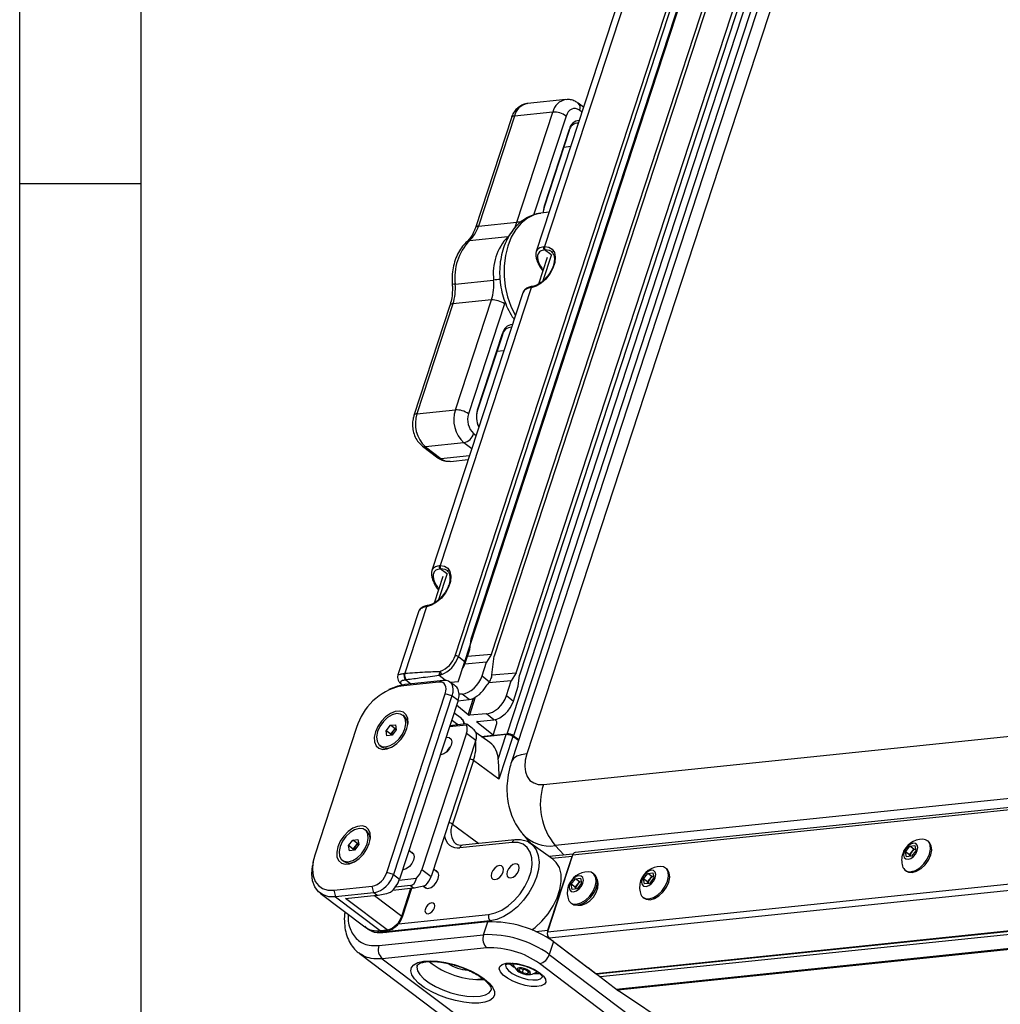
# Model space of a CAD drawing. Header units: millimetres. Extents: x 9 to 583, y 10 to 410.
# Tile 8 of 122: x 9 to 49, y 56 to 97. Entities that reach past the tile are written whole.
import ezdxf

# ---------------------------------------------------------------- set-up
doc = ezdxf.new("R2010")
doc.units = ezdxf.units.MM
doc.layers.add('SLD-0', color=179, linetype='Continuous')

msp = doc.modelspace()

# ---------------------------------------------------------------- linework, layer by layer
at = {"color": 7, "linetype": 'Continuous', "lineweight": 25}
for p, q in [((26.9634, 69.4729), (42.3945, 116.6332)), ((46.2716, 116.8956), (29.7873, 66.5167)), ((45.6391, 116.5595), (29.1548, 66.1806)), ((26.8402, 70.5469), (41.7197, 116.0213)), ((41.8527, 115.9825), (26.9732, 70.5081)), ((27.5032, 71.2401), (41.7926, 114.9109)), ((28.3376, 70.6098), (42.6275, 114.2824)), ((42.7326, 114.203), (28.4427, 70.5304)), ((28.9721, 67.3386), (44.4032, 114.4989)), ((44.6737, 114.418), (29.2426, 67.2577)), ((29.3523, 69.8433), (43.6422, 113.5159)), ((43.7754, 113.4085), (29.489, 69.7468)), ((33.9158, 98.5906), (30.1771, 87.1645)), ((34.2542, 98.7973), (30.5178, 87.3782)), ((31.3889, 93.4163), (29.8087, 93.2525)), ((32.1202, 93.1029), (31.9048, 93.2656)), ((29.2776, 92.7369), (27.7981, 88.2153)), ((30.8578, 92.9007), (29.2776, 92.7369)), ((29.3783, 88.3791), (30.8578, 92.9007)), ((29.1511, 92.6697), (27.6716, 88.1481)), ((31.5296, 92.142), (30.4993, 88.9934)), ((30.5077, 89.0487), (31.538, 92.1974)), ((31.5296, 92.142), (31.538, 92.1974)), ((30.7076, 88.7856), (30.3611, 88.7412)), ((30.4993, 88.9934), (30.4681, 88.8502)), ((30.5077, 89.0487), (30.4993, 88.9934)), ((27.7981, 88.2153), (29.3783, 88.3791)), ((29.0046, 87.7741), (27.4244, 87.6103)), ((30.5479, 87.2435), (30.5175, 87.2404)), ((30.8153, 87.1557), (30.7986, 87.1698)), ((30.6222, 86.9168), (30.267, 85.8314)), ((26.8424, 85.8315), (28.4226, 85.9953)), ((29.623, 85.471), (25.8844, 74.045)), ((29.9614, 85.6778), (26.225, 74.2587)), ((28.3307, 85.1774), (26.7505, 85.0136)), ((26.8512, 80.6558), (28.3307, 85.1774)), ((26.624, 84.9464), (25.1445, 80.4248)), ((26.7505, 85.0136), (25.271, 80.492)), ((28.8717, 85.0156), (27.3922, 80.494)), ((28.7822, 83.7456), (27.752, 80.5969)), ((27.7604, 80.6522), (28.7906, 83.8009)), ((28.7822, 83.7456), (28.7906, 83.8009)), ((25.271, 80.492), (26.8512, 80.6558)), ((27.752, 80.5969), (27.7208, 80.4537)), ((27.7604, 80.6522), (27.752, 80.5969)), ((25.4924, 79.169), (26.1266, 78.69)), ((27.1992, 79.3021), (25.619, 79.1383)), ((25.619, 79.1383), (26.2532, 78.6593)), ((26.6425, 78.5393), (27.3799, 78.6157)), ((26.2551, 74.1239), (26.2247, 74.1209)), ((26.3295, 73.7976), (25.9742, 72.7119)), ((26.5225, 74.0362), (26.5058, 74.0503)), ((25.6686, 72.5583), (24.7737, 69.8232)), ((25.3302, 72.3515), (24.4806, 69.755)), ((27.4409, 70.8008), (27.5032, 71.2401)), ((114.0335, 70.9758), (31.7745, 62.4487)), ((26.9732, 70.5081), (27.2695, 70.2768)), ((27.2695, 70.2768), (27.4409, 70.8008)), ((27.3526, 70.5307), (28.3376, 70.6098)), ((28.3376, 70.6098), (28.1333, 70.2756)), ((28.3531, 69.7579), (28.4427, 70.5304)), ((28.1333, 70.2756), (27.2428, 70.2041)), ((27.9515, 69.7199), (28.1333, 70.2756)), ((24.7474, 69.82), (24.7737, 69.8232)), ((27.9515, 69.7199), (28.2519, 69.4746)), ((28.3322, 69.6608), (28.3086, 69.5889)), ((28.3538, 69.7632), (29.3523, 69.8433)), ((29.3523, 69.8433), (29.148, 69.5091)), ((29.437, 69.2976), (29.489, 69.7468)), ((26.1754, 69.4608), (24.5952, 69.297)), ((24.5952, 69.297), (24.7793, 69.3762)), ((24.7793, 69.3762), (26.3595, 69.54)), ((24.8389, 69.5559), (24.8183, 69.5534)), ((26.3595, 69.54), (26.1754, 69.4608)), ((26.8053, 69.3331), (26.6127, 69.4786)), ((26.9634, 69.4729), (26.6616, 69.4417)), ((28.0559, 69.2116), (28.1221, 69.2991)), ((29.148, 69.5091), (28.2266, 69.4352)), ((28.2704, 69.5049), (28.2519, 69.4746)), ((28.9502, 68.9045), (29.148, 69.5091)), ((29.2328, 68.6738), (29.437, 69.2976)), ((24.0307, 61.6338), (26.4347, 68.9807)), ((24.2455, 69.2159), (24.1148, 69.1528)), ((26.7051, 68.8998), (24.3012, 61.5529)), ((26.7051, 68.8998), (26.4347, 68.9807)), ((26.9588, 68.7082), (26.7051, 68.8998)), ((27.1347, 68.9708), (27.0027, 68.9599)), ((27.4141, 68.7427), (27.1347, 68.9708)), ((28.9502, 68.9045), (29.2328, 68.6738)), ((26.9588, 68.7082), (24.5549, 61.3613)), ((27.3744, 68.1143), (26.8931, 68.5073)), ((26.9512, 68.6848), (27.4141, 68.7427)), ((24.7559, 68.0476), (24.6824, 68.1031)), ((27.0956, 67.9707), (26.7924, 68.1997)), ((28.1334, 68.1555), (27.4274, 68.0968)), ((28.4291, 67.9141), (28.1334, 68.1555)), ((24.0049, 67.4592), (24.1801, 67.6886)), ((24.1801, 67.6886), (24.3874, 67.7101)), ((24.3703, 67.5449), (24.1801, 67.6886)), ((24.3874, 67.7101), (24.4196, 67.5022)), ((27.3115, 67.693), (26.6026, 67.6195)), ((26.6229, 67.6817), (27.1744, 67.7388)), ((27.5405, 67.5598), (27.315, 67.7301)), ((28.3975, 67.2791), (27.7358, 67.8192)), ((27.7396, 67.8426), (28.4291, 67.9141)), ((28.3975, 67.2791), (28.5525, 67.7528)), ((28.5193, 67.8869), (28.4765, 67.9212)), ((22.7872, 67.5887), (21.07, 62.3409)), ((24.037, 67.2513), (24.0049, 67.4592)), ((24.1951, 67.3155), (24.0049, 67.4592)), ((24.2443, 67.2728), (24.037, 67.2513)), ((24.1951, 67.3155), (24.2827, 67.4302)), ((24.2024, 67.2685), (24.1951, 67.3155)), ((24.4196, 67.5022), (24.2443, 67.2728)), ((24.2827, 67.4302), (24.3703, 67.5449)), ((24.3703, 67.5449), (24.4123, 67.5493)), ((27.3068, 67.3545), (25.4752, 61.7569)), ((27.3068, 67.3545), (27.6873, 67.0671)), ((28.2676, 66.976), (27.7041, 67.3731)), ((27.9093, 67.2285), (28.9721, 67.3386)), ((27.9093, 67.2285), (28.3975, 67.2791)), ((28.9417, 67.3017), (27.9511, 67.199)), ((28.6111, 66.2912), (28.9417, 67.3017)), ((29.2088, 67.2233), (28.6365, 65.474)), ((29.4406, 67.054), (29.2088, 67.2233)), ((29.2426, 67.2577), (29.4548, 67.0974)), ((23.7421, 66.8583), (23.8157, 66.8028)), ((27.6873, 67.0671), (25.8557, 61.4695)), ((24.0626, 66.7429), (24.2329, 66.7884)), ((27.5917, 66.2374), (26.7331, 63.6134)), ((28.6365, 65.474), (27.5917, 66.2374)), ((32.6745, 57.4579), (114.8902, 65.9805)), ((23.2105, 63.3245), (23.137, 63.3801)), ((29.6189, 63.2101), (29.9572, 62.8114)), ((22.4595, 62.7362), (22.6347, 62.9656)), ((22.6347, 62.9656), (22.842, 62.9871)), ((22.8249, 62.8219), (22.6347, 62.9656)), ((22.8742, 62.7792), (22.6989, 62.5498)), ((22.7373, 62.7072), (22.8249, 62.8219)), ((22.8249, 62.8219), (22.8669, 62.8263)), ((22.842, 62.9871), (22.8742, 62.7792)), ((29.1861, 62.8684), (27.0313, 62.6451)), ((29.2923, 62.9716), (27.1375, 62.7482)), ((29.9148, 62.8399), (29.9471, 62.8185)), ((29.947, 62.8185), (29.9482, 62.822)), ((30.8601, 62.1749), (29.9471, 62.8185)), ((46.3072, 62.901), (46.259, 62.9374)), ((22.4916, 62.5283), (22.4595, 62.7362)), ((22.6497, 62.5925), (22.4595, 62.7362)), ((22.6989, 62.5498), (22.4916, 62.5283)), ((22.6497, 62.5925), (22.7373, 62.7072)), ((22.657, 62.5454), (22.6497, 62.5925)), ((25.1313, 62.3846), (24.9376, 62.531)), ((31.685, 62.3834), (30.7081, 62.2821)), ((45.3627, 62.4839), (45.538, 62.7133)), ((45.3949, 62.276), (45.3627, 62.4839)), ((45.5276, 62.3593), (45.3627, 62.4839)), ((45.5276, 62.3593), (45.6152, 62.474)), ((45.5382, 62.2908), (45.5276, 62.3593)), ((45.538, 62.7133), (45.7453, 62.7348)), ((45.7028, 62.5887), (45.538, 62.7133)), ((45.7774, 62.5269), (45.6022, 62.2975)), ((45.6152, 62.474), (45.7028, 62.5887)), ((45.7028, 62.5887), (45.7669, 62.5954)), ((45.7453, 62.7348), (45.7774, 62.5269)), ((20.9968, 62.0504), (20.9718, 61.9074)), ((22.1967, 62.1353), (22.2702, 62.0797)), ((22.5172, 62.0199), (22.6875, 62.0654)), ((31.6683, 62.3455), (30.6381, 59.1969)), ((30.657, 59.2549), (31.6493, 62.2875)), ((45.6022, 62.2975), (45.3949, 62.276)), ((24.3012, 61.5529), (24.0307, 61.6338)), ((24.3012, 61.5529), (24.5549, 61.3613)), ((25.4752, 61.7569), (25.8557, 61.4695)), ((26.146, 61.6182), (25.9523, 61.7645)), ((32.5585, 61.563), (32.5103, 61.5994)), ((34.5886, 61.367), (34.7638, 61.5964)), ((34.7638, 61.5964), (34.9712, 61.6179)), ((34.9287, 61.4719), (34.7638, 61.5964)), ((34.9712, 61.6179), (35.0033, 61.41)), ((35.5331, 61.7842), (35.4849, 61.8206)), ((45.3429, 61.7246), (45.391, 61.6882)), ((24.5412, 61.3221), (25.251, 61.3957)), ((31.614, 61.1458), (31.7892, 61.3752)), ((31.6461, 60.9379), (31.614, 61.1458)), ((31.7789, 61.0213), (31.614, 61.1458)), ((31.7892, 61.3752), (31.9966, 61.3967)), ((31.9541, 61.2507), (31.7892, 61.3752)), ((32.0287, 61.1888), (31.8535, 60.9594)), ((31.8665, 61.136), (31.9541, 61.2507)), ((31.9541, 61.2507), (32.0181, 61.2573)), ((31.9966, 61.3967), (32.0287, 61.1888)), ((34.6207, 61.1591), (34.5886, 61.367)), ((34.7535, 61.2425), (34.5886, 61.367)), ((34.8281, 61.1806), (34.6207, 61.1591)), ((34.7535, 61.2425), (34.8411, 61.3572)), ((34.7641, 61.174), (34.7535, 61.2425)), ((35.0033, 61.41), (34.8281, 61.1806)), ((34.8411, 61.3572), (34.9287, 61.4719)), ((34.9287, 61.4719), (34.9927, 61.4785)), ((21.2843, 60.7832), (23.1234, 59.394)), ((21.8478, 60.9006), (23.428, 61.0644)), ((21.8478, 60.9006), (21.9174, 60.6298)), ((23.4976, 60.7936), (21.9174, 60.6298)), ((23.4976, 60.7936), (23.428, 61.0644)), ((23.6244, 60.6978), (23.4976, 60.7936)), ((24.2834, 60.9085), (25.1262, 60.9958)), ((24.9994, 61.0916), (24.3814, 61.0276)), ((24.6697, 59.8013), (25.0583, 60.9888)), ((24.9994, 61.0916), (25.1262, 60.9958)), ((25.5314, 61.0798), (25.6638, 60.9798)), ((31.8535, 60.9594), (31.6461, 60.9379)), ((31.7789, 61.0213), (31.8665, 61.136)), ((31.7895, 60.9528), (31.7789, 61.0213)), ((21.9174, 60.6298), (23.7565, 59.2406)), ((22.3316, 60.5638), (23.6244, 60.6978)), ((24.0438, 59.2704), (22.3316, 60.5638)), ((31.5941, 60.3865), (31.6423, 60.3501)), ((34.5687, 60.6077), (34.6169, 60.5713)), ((28.1787, 59.5955), (23.8718, 59.1491)), ((28.2841, 59.6409), (23.9744, 59.1941)), ((28.007, 59.0708), (28.1787, 59.5955)), ((23.7565, 59.2406), (24.0438, 59.2704)), ((23.7954, 59.2286), (24.0827, 59.2584)), ((23.7056, 58.6249), (28.007, 59.0708)), ((30.7077, 58.9261), (32.6355, 57.4699)), ((30.8836, 58.7864), (30.7119, 58.2616)), ((30.8836, 58.7864), (32.3042, 57.7134)), ((22.8888, 58.3147), (26.5524, 55.5475)), ((28.1462, 58.5293), (23.8448, 58.0834)), ((23.8448, 58.0834), (27.5357, 55.2954)), ((30.7119, 58.2616), (38.4615, 52.4078)), ((25.2774, 57.7977), (25.2729, 57.7825)), ((29.4457, 57.6121), (29.5161, 57.6823)), ((29.5921, 57.5015), (29.4457, 57.6121)), ((29.5161, 57.6823), (29.733, 57.6419)), ((29.6435, 57.6586), (29.5921, 57.5015)), ((29.809, 57.4611), (29.5921, 57.5015)), ((29.733, 57.6419), (29.8794, 57.5313)), ((29.8414, 57.56), (29.809, 57.4611)), ((29.8794, 57.5313), (29.809, 57.4611)), ((38.0597, 52.0282), (30.3101, 57.882)), ((32.6301, 57.4595), (32.3121, 57.7142)), ((27.6611, 57.232), (27.9819, 57.2653)), ((32.6592, 57.4452), (33.5598, 56.7649)), ((32.6594, 57.4451), (32.6707, 57.4462)), ((38.7872, 53.2767), (33.5598, 56.7649))]:
    msp.add_line(p, q, dxfattribs=at)
at = {"color": 8, "linetype": 'Continuous', "lineweight": 25}
for p, q in [((31.3988, 92.7389), (30.0664, 88.6667)), ((32.0535, 92.8989), (31.951, 92.9762)), ((31.3082, 91.4654), (31.5941, 91.495)), ((30.7712, 87.0411), (30.5175, 87.2404)), ((30.8438, 87.1658), (30.8319, 87.1295)), ((30.8042, 87.045), (30.4502, 85.9629)), ((28.8934, 85.0858), (28.8717, 85.0156)), ((28.5608, 83.0689), (28.8467, 83.0985)), ((27.601, 79.6818), (27.7034, 79.6044)), ((27.5242, 79.0567), (27.1992, 79.3021)), ((26.2532, 78.6593), (27.4342, 78.7817)), ((26.4784, 73.9216), (26.2247, 74.1209)), ((26.5115, 73.9255), (26.1574, 72.8434)), ((26.551, 74.0462), (26.5391, 74.01)), ((30.4705, 65.2514), (115.7995, 74.0967)), ((114.4257, 71.3897), (30.955, 62.737)), ((113.9657, 70.8766), (31.6683, 62.3455)), ((26.4321, 69.5447), (26.1833, 69.739)), ((24.8183, 69.5534), (25.0066, 69.3997)), ((27.3744, 68.1143), (27.5983, 68.7985)), ((27.6692, 68.8358), (27.4274, 68.0968)), ((26.9307, 67.7136), (26.6923, 67.8937)), ((27.7436, 67.843), (27.7358, 67.8192)), ((30.6381, 59.1969), (113.5916, 67.7959)), ((113.5198, 67.5106), (30.7077, 58.9261)), ((114.8715, 65.9946), (32.6355, 57.4699)), ((115.0427, 65.8652), (32.7988, 57.3397)), ((33.4632, 56.8379), (115.7071, 65.3634)), ((115.7708, 65.3153), (33.5269, 56.7898)), ((26.7331, 63.6134), (27.8205, 62.819)), ((29.8832, 62.855), (29.8934, 62.8865)), ((30.955, 62.737), (31.3162, 62.3451)), ((31.6493, 62.2875), (30.822, 62.2018)), ((24.6465, 59.8399), (25.0212, 60.9849)), ((23.5244, 60.6874), (24.6465, 59.8399)), ((24.5099, 59.5247), (28.2178, 59.909)), ((28.3281, 59.6056), (28.2841, 59.6409)), ((23.9744, 59.1941), (23.7407, 59.1955)), ((23.9744, 59.1941), (24.0125, 59.1637)), ((30.1561, 59.2029), (30.657, 59.2549)), ((30.661, 58.9802), (30.6023, 58.9742)), ((32.6221, 57.4587), (32.6301, 57.4595))]:
    msp.add_line(p, q, dxfattribs=at)
at = {"color": 7, "linetype": 'Continuous', "lineweight": 25, "flags": 128}
for points in [[(31.951, 92.9762), (31.8735, 93.0222), (31.7924, 93.0463), (31.7107, 93.0475), (31.6317, 93.0258), (31.5583, 92.982), (31.4935, 92.9178), (31.4396, 92.8357), (31.3988, 92.7389)], [(30.4647, 88.7545), (30.466, 88.8191), (30.5077, 89.0487)], [(30.5178, 87.3782), (30.6926, 87.3538), (30.8304, 87.2665), (30.9206, 87.1228), (30.9564, 86.9336), (30.9351, 86.7134), (30.8584, 86.4789), (30.732, 86.2477), (30.5655, 86.0376), (30.3716, 85.8645), (30.165, 85.7414), (29.9614, 85.6778)], [(27.7591, 80.0839), (27.7935, 79.9987), (27.8157, 79.9558)], [(26.225, 74.2587), (26.3998, 74.2343), (26.5376, 74.147), (26.6278, 74.0033), (26.6636, 73.8141), (26.6424, 73.5939), (26.5656, 73.3593), (26.4392, 73.1282), (26.2727, 72.9181), (26.0788, 72.745), (25.8723, 72.6219), (25.6686, 72.5583)], [(24.2455, 69.2159), (24.488, 69.3135), (24.7793, 69.3762)], [(26.4347, 68.9807), (26.4599, 69.0823), (26.4676, 69.1782), (26.4574, 69.2648), (26.4298, 69.3387), (26.3859, 69.3972), (26.3273, 69.438), (26.2562, 69.4595), (26.1754, 69.4608)], [(26.3595, 69.54), (26.4672, 69.5381), (26.5619, 69.5095), (26.6401, 69.4551), (26.6987, 69.3771), (26.7355, 69.2785), (26.749, 69.1631), (26.7388, 69.0352), (26.7051, 68.8998)], [(24.8561, 67.5497), (24.9025, 67.7687), (24.8928, 67.9646), (24.8277, 68.1214), (24.7125, 68.2265), (24.5566, 68.2713), (24.3726, 68.2523), (24.1754, 68.1708), (23.981, 68.0337), (23.8051, 67.8518), (23.662, 67.6401), (23.5632, 67.4156), (23.5169, 67.1966), (23.5266, 67.0007), (23.5917, 66.8439), (23.7068, 66.7388), (23.8627, 66.694), (24.0467, 66.713), (24.2439, 66.7944), (24.4384, 66.9316), (24.6143, 67.1134), (24.7574, 67.3252), (24.8561, 67.5497)], [(23.989, 66.7985), (24.173, 66.8499), (24.3609, 66.9629), (24.5343, 67.1267), (24.6761, 67.3251), (24.7725, 67.5388), (24.814, 67.7468), (24.7967, 67.9287), (24.7221, 68.0668), (24.5976, 68.1475), (24.4354, 68.1629), (24.2514, 68.1116), (24.0635, 67.9985), (23.8902, 67.8347), (23.7484, 67.6363), (23.652, 67.4227), (23.6104, 67.2147), (23.6278, 67.0327), (23.7023, 66.8947), (23.8268, 66.814), (23.989, 66.7985)], [(26.4647, 67.1981), (26.4938, 67.2027), (26.6001, 67.1867), (26.6719, 67.1172), (26.6983, 67.0048), (26.6753, 66.8666), (26.6063, 66.7236), (26.5019, 66.5977), (26.378, 66.5079), (26.2534, 66.468), (26.2254, 66.4667)], [(23.8157, 66.8028), (23.9004, 66.7584), (24.0626, 66.7429)], [(29.7873, 66.5167), (29.7209, 66.2491), (29.7006, 65.9964), (29.7273, 65.7682), (29.8, 65.5733), (29.9158, 65.4191), (30.0704, 65.3117), (30.2577, 65.255), (30.4705, 65.2514)], [(23.3107, 62.8266), (23.3571, 63.0457), (23.3474, 63.2416), (23.2823, 63.3984), (23.1671, 63.5035), (23.0112, 63.5483), (22.8272, 63.5292), (22.63, 63.4478), (22.4356, 63.3106), (22.2597, 63.1288), (22.1166, 62.9171), (22.0178, 62.6926), (21.9715, 62.4736), (21.9812, 62.2777), (22.0463, 62.1208), (22.1614, 62.0157), (22.3173, 61.9709), (22.5013, 61.99), (22.6985, 62.0714), (22.893, 62.2086), (23.0689, 62.3904), (23.212, 62.6021), (23.3107, 62.8266)], [(22.4436, 62.0755), (22.6276, 62.1268), (22.8155, 62.2399), (22.9889, 62.4037), (23.1307, 62.6021), (23.2271, 62.8158), (23.2686, 63.0238), (23.2513, 63.2057), (23.1767, 63.3438), (23.0522, 63.4245), (22.89, 63.4399), (22.706, 63.3886), (22.5181, 63.2755), (22.3448, 63.1117), (22.203, 62.9133), (22.1066, 62.6996), (22.065, 62.4917), (22.0824, 62.3097), (22.1569, 62.1716), (22.2814, 62.0909), (22.4436, 62.0755)], [(28.2178, 59.909), (28.481, 59.9676), (28.7539, 60.0882), (29.0245, 60.2657), (29.281, 60.4922), (29.5122, 60.758), (29.708, 61.0513), (29.8599, 61.3593), (29.9611, 61.6687), (30.0073, 61.9658), (29.9964, 62.2377), (29.929, 62.4725), (29.8079, 62.6599), (29.6385, 62.7917), (29.4282, 62.8623), (29.1861, 62.8684)], [(45.4613, 62.173), (45.5741, 62.2091), (45.6862, 62.2904), (45.7806, 62.4043), (45.843, 62.5337), (45.8639, 62.6587), (45.84, 62.7604), (45.775, 62.8233), (45.6788, 62.8377), (45.5661, 62.8016), (45.454, 62.7204), (45.3595, 62.6064), (45.2971, 62.4771), (45.2763, 62.352), (45.3002, 62.2504), (45.3652, 62.1875), (45.4613, 62.173)], [(45.5834, 61.6663), (45.7628, 61.7163), (45.9458, 61.8265), (46.1147, 61.9861), (46.2529, 62.1794), (46.3468, 62.3876), (46.3873, 62.5902), (46.3704, 62.7675), (46.2978, 62.902), (46.1765, 62.9807), (46.0649, 62.9981)], [(45.6316, 61.6299), (45.811, 61.6799), (45.994, 61.7901), (46.1629, 61.9497), (46.3011, 62.143), (46.395, 62.3512), (46.4355, 62.5538), (46.4186, 62.7311), (46.346, 62.8656), (46.3072, 62.901)], [(25.0073, 62.4783), (25.0547, 62.4637), (25.1265, 62.3942), (25.1529, 62.2818), (25.1299, 62.1436), (25.0609, 62.0006), (24.9565, 61.8747), (24.8326, 61.7849), (24.708, 61.745), (24.68, 61.7436)], [(21.07, 62.3409), (20.9944, 62.0363), (20.9713, 61.7486), (21.0017, 61.4888), (21.0845, 61.2669), (21.2163, 61.0914), (21.3922, 60.9691), (21.6055, 60.9047), (21.8478, 60.9006)], [(22.2702, 62.0797), (22.355, 62.0354), (22.5172, 62.0199)], [(29.4558, 61.7204), (29.4739, 61.829), (29.4532, 61.9173), (29.3967, 61.9719), (29.3132, 61.9844), (29.2153, 61.9531), (29.118, 61.8825), (29.0359, 61.7836), (28.9817, 61.6712), (28.9636, 61.5626), (28.9844, 61.4743), (29.0408, 61.4197), (29.1243, 61.4072), (29.2222, 61.4385), (29.3196, 61.5091), (29.4016, 61.608), (29.4558, 61.7204)], [(29.9897, 59.2729), (30.125, 59.3739), (30.4059, 59.6302), (30.6585, 59.9274), (30.8724, 60.2531), (31.0387, 60.5941), (31.1507, 60.9362), (31.2036, 61.2654), (31.1954, 61.5681), (31.1264, 61.8319), (30.9993, 62.046), (30.8601, 62.1749)], [(21.9174, 60.6298), (21.6481, 60.6344), (21.4112, 60.706), (21.2158, 60.8419), (21.0693, 61.0369), (20.9773, 61.2834), (20.9435, 61.5721), (20.9692, 61.8918), (20.9718, 61.9074)], [(26.1446, 61.3771), (26.1676, 61.5153), (26.1412, 61.6277), (26.0694, 61.6972), (26.022, 61.7119)], [(28.8094, 61.6534), (28.8275, 61.7619), (28.8067, 61.8503), (28.7503, 61.9049), (28.6668, 61.9174), (28.5689, 61.886), (28.4715, 61.8155), (28.3895, 61.7165), (28.3353, 61.6042), (28.3172, 61.4956), (28.3379, 61.4073), (28.3944, 61.3527), (28.4779, 61.3402), (28.5758, 61.3715), (28.6732, 61.4421), (28.7552, 61.541), (28.8094, 61.6534)], [(31.8347, 60.3282), (32.014, 60.3783), (32.1971, 60.4885), (32.366, 60.648), (32.5042, 60.8414), (32.5981, 61.0496), (32.6386, 61.2522), (32.6217, 61.4295), (32.549, 61.564), (32.4278, 61.6426), (32.3162, 61.6601)], [(31.8829, 60.2918), (32.0622, 60.3419), (32.2453, 60.452), (32.4142, 60.6116), (32.5524, 60.805), (32.6463, 61.0131), (32.6868, 61.2158), (32.6699, 61.3931), (32.5972, 61.5276), (32.5585, 61.563)], [(34.6872, 61.0562), (34.7999, 61.0923), (34.912, 61.1735), (35.0065, 61.2875), (35.0689, 61.4168), (35.0897, 61.5418), (35.0658, 61.6435), (35.0009, 61.7064), (34.9047, 61.7209), (34.792, 61.6847), (34.6798, 61.6035), (34.5854, 61.4896), (34.523, 61.3602), (34.5022, 61.2352), (34.526, 61.1335), (34.591, 61.0706), (34.6872, 61.0562)], [(34.8093, 60.5494), (34.9886, 60.5994), (35.1717, 60.7096), (35.3406, 60.8692), (35.4787, 61.0626), (35.5727, 61.2707), (35.6132, 61.4734), (35.5963, 61.6506), (35.5236, 61.7852), (35.4023, 61.8638), (35.2908, 61.8813)], [(34.8575, 60.513), (35.0368, 60.563), (35.2199, 60.6732), (35.3888, 60.8328), (35.5269, 61.0261), (35.6209, 61.2343), (35.6614, 61.437), (35.6445, 61.6142), (35.5718, 61.7488), (35.5331, 61.7842)], [(45.391, 61.6882), (45.4736, 61.6449), (45.6316, 61.6299)], [(25.5398, 61.0735), (25.5446, 61.064), (25.6164, 60.9945), (25.7227, 60.9785), (25.8473, 61.0184), (25.9712, 61.1082), (26.0756, 61.2342), (26.1446, 61.3771)], [(31.7126, 60.835), (31.8253, 60.8711), (31.9375, 60.9523), (32.0319, 61.0663), (32.0943, 61.1956), (32.1152, 61.3207), (32.0913, 61.4224), (32.0263, 61.4852), (31.9301, 61.4997), (31.8174, 61.4636), (31.7053, 61.3823), (31.6108, 61.2684), (31.5484, 61.139), (31.5276, 61.014), (31.5515, 60.9123), (31.6164, 60.8494), (31.7126, 60.835)], [(31.8875, 60.2923), (31.8902, 60.2917), (32.041, 60.29), (32.2084, 60.3495), (32.3752, 60.4641), (32.524, 60.6218), (32.6394, 60.8063), (32.7094, 60.9984), (32.7267, 61.1783), (32.6896, 61.3271), (32.6811, 61.343)], [(25.9881, 60.178), (26.0024, 60.2635), (25.986, 60.3331), (25.9416, 60.3761), (25.8758, 60.386), (25.7986, 60.3613), (25.7219, 60.3057), (25.6573, 60.2277), (25.6146, 60.1392), (25.6003, 60.0537), (25.6167, 59.9841), (25.6611, 59.9411), (25.7269, 59.9312), (25.8041, 59.9559), (25.8808, 60.0115), (25.9454, 60.0895), (25.9881, 60.178)], [(31.6423, 60.3501), (31.7249, 60.3069), (31.8829, 60.2918)], [(34.6169, 60.5713), (34.6994, 60.5281), (34.8575, 60.513)], [(28.0337, 57.2592), (28.237, 57.0829), (28.3791, 56.9083), (28.4541, 56.7426), (28.4589, 56.5926), (28.3934, 56.4643), (28.2603, 56.3631), (28.0649, 56.2932), (27.8154, 56.2572), (27.5218, 56.2569), (27.1963, 56.292), (26.8521, 56.3613), (26.5033, 56.4618), (26.1643, 56.5895), (25.8489, 56.7392), (25.57, 56.9046), (25.339, 57.0791), (25.1655, 57.2554), (25.0564, 57.4265), (25.0162, 57.5851), (25.0467, 57.725), (25.1466, 57.8403), (25.3117, 57.9263), (25.5353, 57.9795), (25.8082, 57.9978), (26.1194, 57.9803), (26.4559, 57.9278), (26.8042, 57.8425), (27.1498, 57.7278), (27.4787, 57.5884), (27.7774, 57.43), (28.0337, 57.2592)], [(30.3322, 57.4975), (30.4766, 57.3655), (30.5571, 57.2377), (30.5676, 57.1237), (30.5074, 57.0319), (30.3809, 56.9691), (30.1976, 56.94), (29.9709, 56.9467), (29.7178, 56.9887), (29.4569, 57.0629), (29.2077, 57.1639), (28.9887, 57.284), (28.816, 57.4145), (28.7024, 57.5456), (28.6565, 57.6676), (28.6816, 57.7714), (28.7758, 57.8494), (28.9322, 57.8958), (29.1391, 57.9072), (29.3813, 57.8826), (29.6407, 57.8239), (29.8981, 57.7355), (30.1344, 57.6239), (30.3322, 57.4975)], [(29.0918, 57.8793), (29.155, 57.8222), (29.2729, 57.739)], [(29.4578, 57.5505), (29.5426, 57.4998), (29.6456, 57.4602), (29.7512, 57.4374), (29.8433, 57.4352), (29.9079, 57.4537), (29.9351, 57.4902), (29.9208, 57.5391), (29.8673, 57.5929), (29.7825, 57.6435), (29.6795, 57.6832), (29.5739, 57.706), (29.4818, 57.7082), (29.4172, 57.6897), (29.39, 57.6532), (29.4043, 57.6043), (29.4578, 57.5505)], [(30.0757, 57.4763), (30.1852, 57.4726), (30.3056, 57.4826)]]:
    msp.add_lwpolyline(points, dxfattribs=at)
at = {"color": 8, "linetype": 'Continuous', "lineweight": 25, "flags": 128}
for points in [[(30.3611, 88.7412), (30.085, 88.6735), (29.8093, 88.5351), (29.5569, 88.3316), (29.3345, 88.0685), (29.1482, 87.7531), (29.0033, 87.3939), (28.9035, 87.0007), (28.8516, 86.5842), (28.8491, 86.1559), (28.896, 85.7273), (28.991, 85.3103), (29.1315, 84.9161), (29.3128, 84.557)], [(30.7986, 87.1698), (30.7188, 87.2162), (30.5479, 87.2435)], [(26.5058, 74.0503), (26.426, 74.0967), (26.2551, 74.1239)], [(29.7873, 66.5167), (29.5571, 66.4763), (29.3725, 66.408), (29.239, 66.3139), (29.1607, 66.1968), (29.1548, 66.1804)], [(29.9471, 62.8185), (30.0305, 62.7494), (30.1691, 62.565), (30.256, 62.3318), (30.288, 62.0587), (30.2638, 61.7564), (30.1842, 61.4363), (30.0525, 61.1108), (29.8736, 60.7924), (29.6545, 60.4933), (29.4035, 60.2251), (29.1302, 59.998), (28.8453, 59.8207), (28.5596, 59.7002), (28.2841, 59.6409)], [(24.6465, 59.8399), (24.6575, 59.8304), (24.6653, 59.821), (24.6696, 59.812), (24.6703, 59.8038), (24.6697, 59.8013)], [(23.9744, 59.1941), (23.9515, 59.2166), (23.9328, 59.2429)], [(25.2729, 57.7825), (25.2659, 57.7407), (25.2902, 57.5932), (25.385, 57.4319), (25.5458, 57.2645), (25.7652, 57.0988), (26.0329, 56.9425), (26.3364, 56.8029), (26.6615, 56.6865), (26.9929, 56.5989), (27.3153, 56.544), (27.6134, 56.5245), (27.8734, 56.5412), (28.0832, 56.5935), (28.2328, 56.6787), (28.3154, 56.7931), (28.3178, 56.7998)], [(28.9106, 57.8461), (28.9048, 57.8149), (28.9333, 57.7105), (29.0273, 57.5962), (29.1785, 57.4819), (29.3735, 57.378), (29.595, 57.2936), (29.8232, 57.2363), (30.0379, 57.2111), (30.22, 57.2202), (30.3533, 57.263), (30.4261, 57.3355), (30.4314, 57.3489)]]:
    msp.add_lwpolyline(points, dxfattribs=at)
at = {"color": 8, "linetype": 'Continuous', "lineweight": 25}
for centre, radius, start, end in [((29.9301, 92.5962), 0.6674, 100.47678, 167.83452), ((31.5085, 92.7611), 0.6655, 99.72548, 167.89387), ((31.7256, 93.0886), 0.2519, 333.50617, 44.70355), ((29.2672, 92.6039), 0.1334, 85.49969, 150.47216), ((29.4282, 87.752), 0.6291, 80.48876, 94.54228), ((27.7879, 88.0817), 0.134, 85.60195, 149.90744), ((27.4384, 87.4279), 0.1829, 94.39649, 131.25868), ((29.4894, 75.4073), 10.6416, 94.35175, 95.75335), ((26.8658, 85.2325), 0.5995, 92.24064, 104.0595), ((26.7401, 84.8807), 0.1334, 85.49969, 150.47216), ((25.2605, 80.3591), 0.1333, 85.48884, 150.53223), ((25.5937, 79.3104), 0.1739, 234.38476, 278.37473), ((26.2279, 78.8314), 0.1739, 234.3872, 278.37464), ((26.5983, 79.0874), 0.5499, 231.12256, 274.60402), ((25.6964, 72.5367), 0.0685, 100.70614, 166.802), ((26.9148, 67.7528), 0.2832, 357.60238, 50.31107), ((25.9477, 66.8267), 1.7464, 340.27795, 7.20889), ((27.3376, 65.8691), 0.4474, 55.39633, 77.04067), ((26.4791, 63.2452), 0.4474, 55.39633, 77.04067), ((27.3457, 63.3034), 0.6865, 153.15349, 227.61037), ((30.7186, 64.1925), 1.4745, 221.58814, 279.22391), ((26.9546, 63.1934), 0.5537, 185.24785, 277.95876), ((29.3169, 62.84), 0.1338, 100.53688, 167.74856), ((27.162, 62.6167), 0.1338, 100.56494, 167.74635), ((23.6298, 60.1011), 0.8697, 234.3872, 278.37464), ((23.791, 59.2834), 0.055, 231.12256, 274.60402), ((24.0783, 59.3132), 0.055, 231.12182, 274.62878)]:
    msp.add_arc(centre, radius, start, end, dxfattribs=at)
at = {"color": 7, "linetype": 'Continuous', "lineweight": 25}
for centre, radius, start, end in [((30.8926, 92.0316), 0.8698, 54.40424, 92.28758), ((31.899, 92.0764), 0.3752, 88.77174, 169.9249), ((31.9768, 92.1155), 0.4464, 95.08738, 169.42238), ((28.0543, 88.779), 1.3831, 313.3988, 343.19391), ((26.4741, 88.6152), 1.3831, 313.3988, 343.19391), ((29.0089, 86.1072), 2.184, 136.51121, 187.25195), ((30.5891, 86.271), 2.184, 136.51121, 187.25195), ((30.598, 87.3356), 0.1247, 161.84577, 229.75325), ((26.3008, 85.8195), 2.129, 342.44572, 4.73646), ((24.7206, 85.6557), 2.129, 342.44572, 4.73646), ((29.9892, 85.6562), 0.0685, 100.70614, 166.802), ((28.3655, 84.3083), 0.8698, 54.40424, 92.28758), ((29.1516, 83.6799), 0.3752, 88.77174, 169.9249), ((29.2294, 83.719), 0.4464, 95.08738, 169.42238), ((28.0605, 80.2451), 1.2771, 161.24063, 227.59319), ((26.886, 79.7867), 0.8698, 54.40424, 92.28758), ((28.6815, 80.3656), 0.9647, 162.71726, 205.65663), ((26.4803, 80.0813), 1.2771, 161.24063, 227.59319), ((28.1178, 80.2476), 0.7662, 161.24063, 227.59319), ((27.0725, 79.8387), 0.5513, 283.2898, 343.46314), ((26.3053, 74.216), 0.1247, 161.84577, 229.75325), ((26.8488, 70.3288), 0.2182, 55.23384, 92.24422), ((26.3916, 69.8865), 0.1495, 172.43871, 227.55993), ((25.1655, 66.8825), 2.481, 103.2898, 163.46314), ((26.4123, 68.9363), 0.5922, 337.34741, 27.83426), ((24.4665, 67.7351), 0.4259, 348.48726, 47.19319), ((26.8554, 67.5301), 0.4843, 338.74421, 19.65406), ((28.4306, 67.7938), 0.1286, 341.39582, 46.37716), ((24.5581, 67.2118), 0.3515, 141.57773, 170.56596), ((24.5645, 67.2231), 0.3497, 115.50399, 143.68258), ((27.2359, 67.2427), 0.4843, 338.74421, 19.65406), ((28.9589, 66.8659), 0.4361, 55.02753, 92.2538), ((28.9894, 66.9041), 0.4349, 54.40424, 92.28758), ((27.7467, 66.2861), 0.8644, 0.33863, 52.94555), ((27.0878, 66.2958), 0.6732, 130.18581, 155.68212), ((32.9993, 64.4348), 2.6574, 162.10196, 219.70815), ((22.9211, 63.0121), 0.4259, 348.48719, 47.19319), ((23.0191, 62.5001), 0.3497, 115.50399, 143.68258), ((46.0629, 62.1331), 0.865, 89.86391, 161.88158), ((23.0127, 62.4888), 0.3515, 141.57773, 170.56596), ((31.7988, 62.3174), 0.1335, 100.47678, 167.83452), ((46.0629, 62.1331), 0.865, 161.88158, 196.00402), ((45.8696, 62.2658), 0.3288, 140.69815, 175.56627), ((45.8886, 62.2751), 0.3381, 110.98646, 143.96608), ((23.2379, 61.8692), 0.827, 283.2898, 343.46314), ((23.2441, 61.8667), 1.1027, 283.2898, 343.46314), ((24.5812, 62.0616), 0.9445, 315.16519, 341.17864), ((32.3142, 60.7951), 0.865, 89.86391, 161.88158), ((35.2887, 61.0163), 0.865, 89.86391, 161.88158), ((45.5337, 61.9751), 0.3128, 194.90451, 279.14836), ((23.3574, 61.7705), 1.2655, 311.05898, 341.13131), ((24.9617, 61.7742), 0.9445, 315.16519, 341.17864), ((32.1399, 60.9371), 0.3381, 110.98646, 143.96608), ((35.2887, 61.0163), 0.865, 161.88158, 196.00402), ((35.0955, 61.1489), 0.3288, 140.69815, 175.56627), ((35.1145, 61.1583), 0.3381, 110.98646, 143.96608), ((32.3142, 60.7951), 0.865, 161.88158, 196.00402), ((32.1209, 60.9277), 0.3288, 140.69815, 175.56627), ((34.7595, 60.8583), 0.3128, 194.90451, 279.14836), ((31.785, 60.6371), 0.3128, 194.90451, 279.14836), ((23.8537, 60.0753), 0.827, 283.2898, 343.46314), ((28.3523, 55.2501), 4.3489, 54.40424, 92.28758), ((28.4615, 59.827), 0.2571, 161.39582, 226.37716), ((30.8799, 59.1147), 0.2554, 161.24063, 227.59319), ((28.4907, 58.9065), 0.5108, 161.24063, 227.59319), ((28.1806, 54.7254), 4.3489, 54.40424, 92.28758), ((24.1893, 58.4606), 0.5108, 161.24063, 227.59319), ((28.2851, 55.053), 3.4791, 54.40424, 92.28758), ((27.8737, 60.5879), 3.3597, 231.25663, 272.54713), ((29.8362, 58.1023), 0.6703, 196.75369, 241.4665), ((30.1834, 58.4185), 0.5513, 283.2898, 343.46314), ((27.5043, 59.4435), 1.8307, 238.32413, 265.57832), ((29.8362, 58.1023), 0.6703, 262.29666, 307.00947), ((32.665, 57.499), 0.0527, 228.4901, 313.32805), ((32.6701, 57.5127), 0.055, 231.12256, 274.60402)]:
    msp.add_arc(centre, radius, start, end, dxfattribs=at)
for centre, major_axis, ratio, start_param, end_param in [((26.3374, 70.4955), (0.4216, 0.5589), 0.6075543, 3.8599345, 5.2258788), ((26.4008, 70.4476), (0.4832, 0.6376), 0.6026738, 3.8613502, 5.2272945), ((26.7084, 70.2074), (0.4717, 0.6465), 0.5885775, 4.8141908, 5.2168206), ((27.3638, 69.671), (0.4923, 0.6307), 0.6252329, 3.6652996, 5.2360959), ((28.0784, 69.8525), (-0.0414, 0.3979), 0.6919151, 4.1393949, 4.4011041), ((26.7647, 68.3612), (-0.3358, 1.0711), 0.5069978, 5.45776, 5.6657144), ((27.6907, 69.4041), (0.622, 0.5208), 0.4658824, 5.0430601, 5.3387128), ((28.0549, 69.7806), (-0.0414, 0.3979), 0.6918013, 3.8774901, 4.1391992), ((27.6432, 69.4429), (0.4725, 0.6465), 0.5880654, 3.6475649, 4.7834047), ((28.3625, 68.8556), (0.4923, 0.6307), 0.6252329, 3.6652996, 5.2360959), ((28.6582, 68.6142), (0.4821, 0.6389), 0.6067299, 3.6558071, 5.2266034), ((27.4032, 68.1172), (0.0377, -0.0135), 0.4122002, 4.0042238, 5.5488402), ((26.6222, 67.5015), (0.6998, 0.2194), 0.1443362, 6.0595875, 6.9006562), ((27.7646, 67.8222), (0.0377, -0.0135), 0.4122002, 2.4334275, 4.0042238), ((27.51, 66.8308), (-0.2519, 0.8033), 0.5069978, 5.3394256, 5.6657144), ((24.7906, 61.9038), (-0.2519, 0.8033), 0.5069978, 3.0389016, 3.8799703), ((24.3607, 61.0143), (0.933, 0.2925), 0.1443362, 3.7590635, 4.4817978), ((25.6784, 61.2332), (0.6998, 0.2194), 0.1443362, 3.7590635, 4.6001322)]:
    msp.add_ellipse(centre, major_axis=major_axis, ratio=ratio, start_param=start_param, end_param=end_param, dxfattribs=at)
for points, knots in [([(29.8213, 93.2485), (29.8079, 93.249), (29.7251, 93.2522), (29.5799, 93.1951), (29.4066, 93.0849), (29.2674, 92.9257), (29.1894, 92.7798), (29.158, 92.6895), (29.1511, 92.6697)], [0, 0, 0, 0, 0.0432549, 0.267628, 0.4856455, 0.7059259, 0.9352511, 1, 1, 1, 1]), ([(31.9048, 93.2656), (31.8615, 93.2945), (31.7618, 93.3609), (31.588, 93.4205), (31.4602, 93.4149), (31.3995, 93.4123)], [0, 0, 0, 0, 0.2883004, 0.6625783, 1, 1, 1, 1]), ([(30.3655, 88.7347), (30.3318, 88.7324), (30.1938, 88.7232), (29.9609, 88.6431), (29.6788, 88.4986), (29.4232, 88.2962), (29.1972, 88.045), (29.0051, 87.7471), (28.8518, 87.4087), (28.7417, 87.0375), (28.6778, 86.6435), (28.6655, 86.3349), (28.6744, 86.0866), (28.6952, 85.838), (28.7561, 85.4943), (28.873, 85.1036), (29.039, 84.741), (29.1731, 84.4998), (29.2618, 84.3956), (29.2685, 84.3876)], [0, 0, 0, 0, 0.0212617, 0.087082, 0.1527132, 0.219081, 0.2868551, 0.3562598, 0.4270557, 0.4987393, 0.5708233, 0.6429978, 0.6629768, 0.7027851, 0.7751085, 0.8476949, 0.9206169, 0.9939432, 1, 1, 1, 1]), ([(27.6716, 88.1481), (27.6562, 88.1043), (27.6105, 87.9748), (27.5118, 87.7879), (27.403, 87.6456), (27.3361, 87.5826), (27.3177, 87.5653)], [0, 0, 0, 0, 0.1764265, 0.5227893, 0.8686732, 1, 1, 1, 1]), ([(27.3177, 87.5653), (27.2754, 87.5245), (27.1621, 87.4153), (27.0074, 87.1982), (26.8661, 86.9104), (26.7672, 86.5885), (26.715, 86.2492), (26.7088, 85.9871), (26.7182, 85.8441), (26.7202, 85.814)], [0, 0, 0, 0, 0.100746, 0.2693855, 0.4405231, 0.6142535, 0.7891088, 0.9555534, 1, 1, 1, 1]), ([(30.1799, 87.1632), (30.177, 87.1576), (30.153, 87.1101), (30.155, 87.0031), (30.1802, 86.8428), (30.262, 86.6482), (30.3505, 86.4857), (30.4269, 86.386), (30.442, 86.3662)], [0, 0, 0, 0, 0.0221345, 0.189295, 0.3887561, 0.6278238, 0.9262371, 1, 1, 1, 1]), ([(30.4796, 87.3744), (30.4922, 87.376), (30.5049, 87.3776), (30.5178, 87.3782), (30.5178, 87.3782)], [0, 0, 0, 0, 0.9997827, 1, 1, 1, 1]), ([(30.8081, 87.1528), (30.8259, 87.1379), (30.8715, 87.0998), (30.9135, 86.9867), (30.9271, 86.8215), (30.8927, 86.6236), (30.8107, 86.4196), (30.7353, 86.2764), (30.6827, 86.2136), (30.6802, 86.2105)], [0, 0, 0, 0, 0.1083026, 0.2785495, 0.4604822, 0.6374994, 0.8139519, 0.9909443, 1, 1, 1, 1]), ([(30.6802, 86.2105), (30.6343, 86.1515), (30.5402, 86.0305), (30.3693, 85.8848), (30.1943, 85.7805), (30.0742, 85.7401), (30.0166, 85.73), (30.0089, 85.7286)], [0, 0, 0, 0, 0.23589378, 0.48407321, 0.73069005, 0.9637789, 1, 1, 1, 1]), ([(26.7202, 85.814), (26.7232, 85.7607), (26.7322, 85.6024), (26.7168, 85.3423), (26.6734, 85.1071), (26.6349, 84.9818), (26.624, 84.9464)], [0, 0, 0, 0, 0.1754236, 0.5205164, 0.8644757, 1, 1, 1, 1]), ([(29.9748, 85.7212), (29.9582, 85.7191), (29.8837, 85.7097), (29.7711, 85.6635), (29.6639, 85.5738), (29.6355, 85.4965), (29.6221, 85.4601)], [0, 0, 0, 0, 0.0878519, 0.3933235, 0.7142132, 1, 1, 1, 1]), ([(29.9614, 85.6778), (29.9614, 85.6778), (29.948, 85.6757), (29.9352, 85.6738), (29.9225, 85.6718)], [0, 0, 0, 0, 0.0002173, 1, 1, 1, 1]), ([(30.0213, 85.7308), (30.0083, 85.7285), (29.9918, 85.7257), (29.9791, 85.724), (29.9765, 85.7237)], [0, 0, 0, 0, 0.7906753, 1, 1, 1, 1]), ([(25.1445, 80.4248), (25.1312, 80.3776), (25.0956, 80.252), (25.08, 80.0326), (25.1103, 79.7776), (25.1936, 79.5338), (25.3199, 79.3213), (25.4371, 79.2178), (25.4924, 79.169)], [0, 0, 0, 0, 0.1070514, 0.28468914, 0.46410744, 0.64657922, 0.83312427, 1, 1, 1, 1]), ([(26.1266, 78.69), (26.1699, 78.6611), (26.2696, 78.5947), (26.4427, 78.5353), (26.57, 78.5407), (26.6299, 78.5433)], [0, 0, 0, 0, 0.2893327, 0.6649507, 1, 1, 1, 1]), ([(26.1868, 74.2549), (26.1994, 74.2565), (26.2121, 74.2581), (26.225, 74.2587), (26.225, 74.2587)], [0, 0, 0, 0, 0.9997827, 1, 1, 1, 1]), ([(25.8871, 74.0437), (25.8843, 74.0381), (25.8602, 73.9906), (25.8622, 73.8836), (25.8874, 73.7233), (25.9692, 73.5287), (26.0577, 73.3661), (26.1341, 73.2665), (26.1492, 73.2467)], [0, 0, 0, 0, 0.0221345, 0.189295, 0.3887561, 0.6278238, 0.9262371, 1, 1, 1, 1]), ([(26.5153, 74.0333), (26.5331, 74.0184), (26.5788, 73.9802), (26.6208, 73.8672), (26.6343, 73.702), (26.5999, 73.504), (26.5179, 73.3001), (26.4426, 73.1569), (26.39, 73.0941), (26.3874, 73.091)], [0, 0, 0, 0, 0.1083026, 0.2785495, 0.4604822, 0.6374994, 0.8139519, 0.9909443, 1, 1, 1, 1]), ([(26.3874, 73.091), (26.3415, 73.032), (26.2474, 72.9109), (26.0765, 72.7653), (25.9015, 72.661), (25.7814, 72.6206), (25.7238, 72.6105), (25.7161, 72.6091)], [0, 0, 0, 0, 0.2358938, 0.4840732, 0.7306901, 0.9637789, 1, 1, 1, 1]), ([(25.6821, 72.6017), (25.6654, 72.5996), (25.5909, 72.5902), (25.4783, 72.544), (25.3711, 72.4543), (25.3427, 72.377), (25.3293, 72.3405)], [0, 0, 0, 0, 0.0878519, 0.3933235, 0.7142132, 1, 1, 1, 1]), ([(25.6686, 72.5583), (25.6686, 72.5583), (25.6552, 72.5562), (25.6425, 72.5543), (25.6297, 72.5523)], [0, 0, 0, 0, 0.0002173, 1, 1, 1, 1]), ([(25.7285, 72.6113), (25.7155, 72.609), (25.699, 72.6061), (25.6864, 72.6045), (25.6837, 72.6042)], [0, 0, 0, 0, 0.7906753, 1, 1, 1, 1]), ([(24.4775, 69.7445), (24.472, 69.7132), (24.4609, 69.6492), (24.4914, 69.542), (24.553, 69.44), (24.6148, 69.3834), (24.6457, 69.355)], [0, 0, 0, 0, 0.2393632, 0.4889637, 0.7442088, 1, 1, 1, 1]), ([(24.7474, 69.82), (24.7421, 69.7972), (24.7312, 69.7498), (24.7417, 69.6705), (24.7714, 69.5988), (24.8031, 69.5682), (24.8183, 69.5534)], [0, 0, 0, 0, 0.2405537, 0.5, 0.7594463, 1, 1, 1, 1]), ([(24.7737, 69.8232), (24.7683, 69.8003), (24.7572, 69.7529), (24.7664, 69.6735), (24.7941, 69.6015), (24.8244, 69.5707), (24.8389, 69.5559)], [0, 0, 0, 0, 0.2405541, 0.5, 0.7594459, 1, 1, 1, 1]), ([(24.7737, 69.8232), (25.0495, 69.8428), (25.542, 69.8779), (26.029, 69.8975), (26.2434, 69.9061)], [0, 0, 0, 0, 0.5598302, 1, 1, 1, 1]), ([(26.1833, 69.739), (25.9363, 69.7016), (25.4955, 69.635), (25.0394, 69.58), (24.8389, 69.5559)], [0, 0, 0, 0, 0.5602239, 1, 1, 1, 1]), ([(26.1833, 69.739), (26.1833, 69.7394), (26.1839, 69.7479), (26.1861, 69.7695), (26.1953, 69.8104), (26.213, 69.8583), (26.2316, 69.8906), (26.2434, 69.9061), (26.2434, 69.9061)], [0, 0, 0, 0, 0.0111692, 0.2603692, 0.5214339, 0.7438641, 0.9999477, 1, 1, 1, 1]), ([(26.2907, 69.7761), (26.282, 69.7731), (26.2645, 69.7671), (26.2385, 69.7574), (26.2118, 69.7479), (26.1932, 69.7419), (26.1838, 69.7392), (26.1833, 69.739)], [0, 0, 0, 0, 0.216695, 0.4319176, 0.7079097, 0.984559, 1, 1, 1, 1]), ([(27.2144, 67.7386), (27.2147, 67.7462), (27.2168, 67.8035), (27.181, 67.8873), (27.1237, 67.9394), (27.0992, 67.9618)], [0, 0, 0, 0, 0.0806909, 0.6058319, 1, 1, 1, 1]), ([(28.6365, 65.474), (28.6366, 65.4753), (28.649, 65.6442), (28.6435, 65.9411), (28.6208, 66.1868), (28.6111, 66.2912)], [0, 0, 0, 0, 0.0043838, 0.5770182, 1, 1, 1, 1]), ([(29.1548, 66.1806), (29.1254, 66.0831), (29.0479, 65.8267), (28.9794, 65.4226), (28.9604, 64.9782), (28.9977, 64.565), (29.0876, 64.1713), (29.2298, 63.803), (29.4039, 63.4813), (29.5509, 63.3003), (29.6163, 63.22)], [0, 0, 0, 0, 0.0958512, 0.2521676, 0.3889166, 0.5215938, 0.6505773, 0.776701, 0.9008285, 1, 1, 1, 1]), ([(27.1375, 62.7482), (27.1114, 62.7467), (27.0332, 62.7422), (26.9447, 62.7583), (26.8995, 62.7911), (26.8832, 62.803)], [0, 0, 0, 0, 0.2429448, 0.7261664, 1, 1, 1, 1]), ([(29.9055, 62.8388), (29.8902, 62.8505), (29.8146, 62.9084), (29.6441, 62.9591), (29.4509, 62.9838), (29.3301, 62.9745), (29.2923, 62.9716)], [0, 0, 0, 0, 0.0936464, 0.4613917, 0.8312758, 1, 1, 1, 1]), ([(22.3104, 60.0081), (22.3049, 59.9754), (22.2775, 59.813), (22.2836, 59.5351), (22.3311, 59.1848), (22.439, 58.8659), (22.6023, 58.5941), (22.7569, 58.41), (22.867, 58.3374), (22.8924, 58.3207)], [0, 0, 0, 0, 0.04681919, 0.23258271, 0.416055, 0.59936079, 0.77560439, 0.94832858, 1, 1, 1, 1]), ([(24.0827, 59.2584), (24.1117, 59.2633), (24.1922, 59.2767), (24.3265, 59.3432), (24.4714, 59.4643), (24.5967, 59.6229), (24.6451, 59.7412), (24.6697, 59.8013)], [0, 0, 0, 0, 0.120813, 0.3351442, 0.5539647, 0.7731845, 1, 1, 1, 1]), ([(23.8718, 59.1491), (23.7141, 59.1488), (23.4133, 59.1482), (23.2217, 59.3302), (23.1306, 59.4168)], [0, 0, 0, 0, 0.5245654, 1, 1, 1, 1]), ([(23.1751, 59.367), (23.1978, 59.3499), (23.2805, 59.2879), (23.4596, 59.2362), (23.6488, 59.2166), (23.7646, 59.2261), (23.7954, 59.2286)], [0, 0, 0, 0, 0.1377888, 0.5014258, 0.8670886, 1, 1, 1, 1]), ([(25.2762, 57.7928), (25.2762, 57.7931), (25.2765, 57.8123), (25.2918, 57.829), (25.3648, 57.8881), (25.4958, 57.9366), (25.6827, 57.9688), (25.9142, 57.9765), (26.1827, 57.9579), (26.477, 57.9086), (26.6957, 57.8606), (26.8101, 57.8232), (26.8226, 57.8191)], [0, 0, 0, 0, 0.0024969, 0.1445497, 0.2558425, 0.3746557, 0.4922159, 0.6120784, 0.7346062, 0.8590279, 0.9845985, 1, 1, 1, 1]), ([(26.8226, 57.8191), (26.9132, 57.7913), (27.1069, 57.7317), (27.3913, 57.6141), (27.6625, 57.4782), (27.8517, 57.3617), (27.9446, 57.2935), (27.9704, 57.2745)], [0, 0, 0, 0, 0.2067245, 0.442428, 0.6773494, 0.9105767, 1, 1, 1, 1]), ([(28.9041, 57.8343), (28.9041, 57.8342), (28.9016, 57.8287), (28.9202, 57.8501), (29.0039, 57.8737), (29.1423, 57.8866), (29.3221, 57.8759), (29.5322, 57.839), (29.7546, 57.7758), (29.97, 57.6908), (30.1446, 57.5992), (30.2616, 57.5206), (30.3514, 57.446), (30.4153, 57.3763), (30.4292, 57.3317), (30.4294, 57.338), (30.4294, 57.3393)], [0, 0, 0, 0, 0.0019091, 0.0781642, 0.1576013, 0.2392954, 0.3260608, 0.4165547, 0.509071, 0.6022951, 0.6949658, 0.7636763, 0.8110189, 0.8966231, 0.9784556, 1, 1, 1, 1]), ([(27.9704, 57.2745), (28.0031, 57.2488), (28.0967, 57.1754), (28.2128, 57.0578), (28.2972, 56.9364), (28.3242, 56.8473), (28.3268, 56.8177), (28.3176, 56.8034), (28.3162, 56.8012)], [0, 0, 0, 0, 0.116453, 0.3327414, 0.5442262, 0.75143, 0.9620687, 1, 1, 1, 1])]:
    msp.add_open_spline(points, degree=3, knots=knots, dxfattribs=at)
at = {"color": 8, "linetype": 'Continuous', "lineweight": 25}
for points, knots in [([(30.1798, 87.1635), (30.2041, 87.217), (30.2485, 87.3144), (30.4078, 87.3557), (30.4796, 87.3744)], [0, 0, 0, 0, 0.5490928, 1, 1, 1, 1]), ([(30.5175, 87.2404), (30.454, 87.2232), (30.3068, 87.1833), (30.2302, 87.051), (30.2229, 86.8942), (30.2783, 86.6803), (30.3828, 86.5086), (30.4516, 86.3956)], [0, 0, 0, 0, 0.1474388, 0.3415988, 0.5060809, 0.6746728, 1, 1, 1, 1]), ([(29.9225, 85.6718), (29.8508, 85.6537), (29.6919, 85.6136), (29.6492, 85.5209), (29.6257, 85.47)], [0, 0, 0, 0, 0.4509072, 1, 1, 1, 1]), ([(25.887, 74.044), (25.9114, 74.0975), (25.9557, 74.1949), (26.115, 74.2362), (26.1868, 74.2549)], [0, 0, 0, 0, 0.5490928, 1, 1, 1, 1]), ([(26.2247, 74.1209), (26.1612, 74.1037), (26.014, 74.0638), (25.9374, 73.9314), (25.9302, 73.7747), (25.9855, 73.5608), (26.09, 73.3891), (26.1588, 73.276)], [0, 0, 0, 0, 0.1474388, 0.3415988, 0.5060809, 0.6746728, 1, 1, 1, 1]), ([(25.6297, 72.5523), (25.5581, 72.5342), (25.3992, 72.494), (25.3564, 72.4014), (25.3329, 72.3505)], [0, 0, 0, 0, 0.4509072, 1, 1, 1, 1]), ([(24.5017, 69.7484), (24.4971, 69.754), (24.4866, 69.7667), (24.5721, 69.7927), (24.6898, 69.811), (24.7474, 69.82)], [0, 0, 0, 0, 0.2933983, 0.6547944, 1, 1, 1, 1]), ([(24.8183, 69.5534), (24.768, 69.5443), (24.6612, 69.5249), (24.5942, 69.4819), (24.5803, 69.434), (24.6047, 69.3915), (24.634, 69.3661), (24.6438, 69.3575)], [0, 0, 0, 0, 0.1963813, 0.4169395, 0.6457131, 0.8803889, 1, 1, 1, 1]), ([(22.4357, 59.9135), (22.4368, 59.8173), (22.439, 59.6073), (22.5103, 59.3238), (22.6353, 59.0673), (22.8121, 58.8615), (23.0362, 58.7156), (23.3276, 58.6147), (23.5679, 58.6212), (23.7056, 58.6249)], [0, 0, 0, 0, 0.1172208, 0.2559111, 0.3949644, 0.5340201, 0.6735219, 0.8130254, 1, 1, 1, 1]), ([(23.8448, 58.0834), (23.8448, 58.0834), (23.6824, 58.0666), (23.4137, 58.0783), (23.0979, 58.1721), (22.9549, 58.277), (22.8934, 58.322)], [0, 0, 0, 0, 0.0000077, 0.4367283, 0.7580164, 1, 1, 1, 1])]:
    msp.add_open_spline(points, degree=3, knots=knots, dxfattribs=at)
at = {"color": 7, "linetype": 'Continuous', "lineweight": 25}
for points in [[(30.5178, 87.3782), (30.5146, 87.3662), (30.5081, 87.342), (30.5119, 87.3024), (30.525, 87.2665), (30.5403, 87.2511), (30.5479, 87.2435)], [(29.9614, 85.6778), (29.9656, 85.6884), (29.9739, 85.7095), (29.9965, 85.7272), (30.0228, 85.7319), (30.0401, 85.7224), (30.0487, 85.7177)], [(26.225, 74.2587), (26.2218, 74.2467), (26.2153, 74.2225), (26.2191, 74.1829), (26.2322, 74.147), (26.2475, 74.1316), (26.2551, 74.1239)], [(25.6686, 72.5583), (25.6728, 72.5689), (25.6811, 72.59), (25.7037, 72.6077), (25.73, 72.6123), (25.7473, 72.6029), (25.7559, 72.5982)]]:
    msp.add_open_spline(points, degree=3, dxfattribs=at)
at = {"layer": 'SLD-0', "color": 179, "linetype": 'Continuous'}
for p, q in [((8.9361, 9.9562), (8.9361, 409.9562)), ((13.9361, 9.9562), (13.9361, 404.9562)), ((13.9361, 89.9562), (8.9361, 89.9562))]:
    msp.add_line(p, q, dxfattribs=at)

doc.saveas('drawing.dxf')
